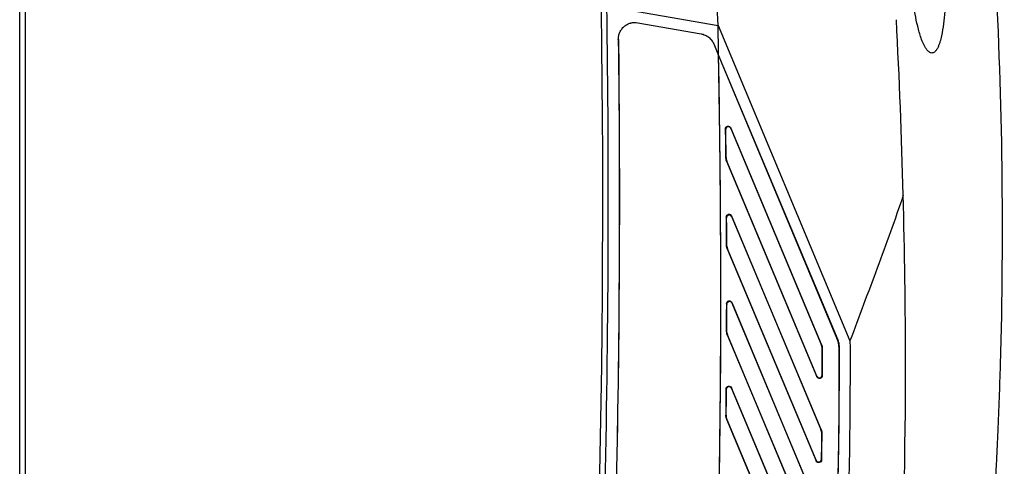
# Model space of a CAD drawing. Header units: millimetres. Extents: x -1263 to 1500, y -1080 to 1468.
# Tile 14 of 166: x -352 to -174, y 170 to 251. Entities that reach past the tile are written whole.
import ezdxf

# ---------------------------------------------------------------- set-up
doc = ezdxf.new("R2010")
doc.units = ezdxf.units.MM

msp = doc.modelspace()

# ---------------------------------------------------------------- linework, layer by layer
at = {"color": 7, "linetype": 'Continuous', "lineweight": 25}
for p, q in [((-351.568, -185.695), (-351.568, 463.305)), ((-350.568, 463.287), (-350.568, -186.678)), ((-245.618, 253.391), (-225.568, 249.855)), ((-240.014, 250.39), (-240.016, 250.381)), ((-240.016, 250.381), (-228.602, 248.368)), ((-240.014, 250.39), (-228.6, 248.377)), ((-225.568, 249.855), (-201.758, 193.041)), ((-243.547, 247.382), (-243.556, 247.382)), ((-228.602, 248.368), (-228.6, 248.377)), ((-226.341, 246.572), (-226.349, 246.568)), ((-226.349, 246.568), (-225.483, 244.501)), ((-226.341, 246.572), (-225.456, 244.459)), ((-225.473, 244.456), (-203.988, 193.187)), ((-225.456, 244.459), (-203.972, 193.194)), ((-224.199, 231.095), (-224.227, 231.23)), ((-206.908, 192.396), (-223.266, 231.428)), ((-223.266, 231.428), (-223.238, 231.294)), ((-223.238, 231.294), (-206.935, 192.391)), ((-224.166, 226.196), (-224.14, 226.201)), ((-223.985, 225.451), (-224.011, 225.445)), ((-224.011, 225.445), (-207.712, 186.552)), ((-207.738, 186.682), (-223.985, 225.451)), ((-224.047, 215.215), (-224.074, 215.347)), ((-206.98, 177.046), (-223.113, 215.542)), ((-223.113, 215.542), (-223.086, 215.41)), ((-223.086, 215.41), (-207.006, 177.041)), ((-224.05, 210.411), (-224.023, 210.416)), ((-223.868, 209.651), (-223.894, 209.646)), ((-223.894, 209.646), (-207.857, 171.378)), ((-207.881, 171.503), (-223.868, 209.651)), ((-224.009, 199.607), (-224.035, 199.737)), ((-207.298, 162.284), (-223.073, 199.928)), ((-223.073, 199.928), (-223.047, 199.798)), ((-223.047, 199.798), (-207.324, 162.28)), ((-224.045, 194.894), (-224.019, 194.899)), ((-223.863, 194.12), (-223.89, 194.115)), ((-223.89, 194.115), (-208.255, 156.807)), ((-208.276, 156.927), (-223.863, 194.12)), ((-206.935, 192.391), (-206.908, 192.396)), ((-203.988, 193.187), (-203.972, 193.194)), ((-203.737, 192.036), (-203.755, 192.036)), ((-206.753, 191.628), (-206.779, 191.622)), ((-207.712, 186.552), (-207.738, 186.682)), ((-206.777, 186.876), (-206.751, 186.746)), ((-224.079, 184.258), (-224.104, 184.385)), ((-207.864, 148.116), (-223.143, 184.573)), ((-223.143, 184.573), (-223.118, 184.445)), ((-223.118, 184.445), (-207.891, 148.111)), ((-224.147, 179.632), (-224.121, 179.637)), ((-223.966, 178.844), (-223.992, 178.839)), ((-223.992, 178.839), (-208.892, 142.807)), ((-208.912, 142.923), (-223.966, 178.844)), ((-207.006, 177.041), (-206.98, 177.046)), ((-206.825, 176.248), (-206.851, 176.243)), ((-207.857, 171.378), (-207.881, 171.503)), ((-206.92, 171.688), (-206.896, 171.563))]:
    msp.add_line(p, q, dxfattribs=at)
at = {"color": 7, "linetype": 'Continuous', "lineweight": 25, "flags": 128}
msp.add_lwpolyline([(-225.473, 244.456), (-225.478, 244.478), (-225.483, 244.501)], dxfattribs=at)
at = {"color": 7, "linetype": 'Continuous', "lineweight": 25}
for centre, radius, start, end in [((-2625.365, 218.648), 2379, 350.942959, 0.816507), ((-2625.365, 218.648), 2380, 356.537967, 0.836417), ((-1391.749, 188.149), 1200, 1.488392, 2.998612), ((-2425.038, 201.558), 2200, 1.117367, 1.257935)]:
    msp.add_arc(centre, radius, start, end, dxfattribs=at)
for points, knots in [([(-225.568, 249.855), (-225.679, 252.935), (-225.793, 256.015), (-226.013, 262.173), (-226.119, 265.253), (-226.209, 268.332)], [0, 0, 0, 0, 0.5, 0.5, 1, 1, 1, 1]), ([(-184.436, 261.341), (-184.407, 259.849), (-184.404, 258.358), (-184.466, 255.378), (-184.529, 253.89), (-184.709, 251.662), (-184.783, 250.918), (-184.976, 249.443), (-185.093, 248.71), (-185.331, 247.627), (-185.421, 247.268), (-185.583, 246.737), (-185.642, 246.562), (-185.774, 246.213), (-185.847, 246.04), (-186.013, 245.707), (-186.105, 245.545), (-186.271, 245.322), (-186.331, 245.252), (-186.461, 245.124), (-186.533, 245.066), (-186.687, 244.974), (-186.772, 244.939), (-186.947, 244.907), (-187.038, 244.909), (-187.213, 244.947), (-187.298, 244.983), (-187.455, 245.073), (-187.529, 245.129), (-187.735, 245.311), (-187.854, 245.452), (-188.072, 245.755), (-188.169, 245.913), (-188.438, 246.398), (-188.59, 246.737), (-188.865, 247.43), (-188.988, 247.784), (-189.212, 248.495), (-189.314, 248.853), (-189.598, 249.931), (-189.758, 250.656), (-190.045, 252.113), (-190.17, 252.846), (-190.511, 255.051), (-190.69, 256.533), (-190.993, 259.501), (-191.115, 260.988), (-191.219, 262.476)], [0, 0, 0, 0, 0.125, 0.125, 0.25, 0.25, 0.3125, 0.3125, 0.375, 0.375, 0.40625, 0.40625, 0.421875, 0.421875, 0.4375, 0.4375, 0.453125, 0.453125, 0.4609375, 0.4609375, 0.46875, 0.46875, 0.4765625, 0.4765625, 0.484375, 0.484375, 0.4921875, 0.4921875, 0.5, 0.5, 0.515625, 0.515625, 0.53125, 0.53125, 0.5625, 0.5625, 0.59375, 0.59375, 0.625, 0.625, 0.6875, 0.6875, 0.75, 0.75, 0.875, 0.875, 1, 1, 1, 1]), ([(-175.274, 171.492), (-175.189, 173.229), (-175.109, 174.967), (-174.862, 180.703), (-174.718, 184.699), (-173.915, 212.476), (-174.229, 236.194), (-175.528, 259.851)], [0, 0, 0, 0, 0.01715503, 0.01715503, 0.05663662, 0.05663662, 0.29169974, 0.29169974, 0.29169974, 0.29169974]), ([(-243.556, 247.382), (-243.558, 247.605), (-243.536, 247.824), (-243.446, 248.255), (-243.376, 248.468), (-243.193, 248.869), (-243.08, 249.058), (-242.812, 249.413), (-242.661, 249.574), (-242.325, 249.859), (-242.139, 249.985), (-241.749, 250.191), (-241.544, 250.272), (-240.902, 250.446), (-240.454, 250.467), (-240.014, 250.39)], [0, 0, 0, 0, 0.125, 0.125, 0.25, 0.25, 0.375, 0.375, 0.5, 0.5, 0.625, 0.625, 0.75, 0.75, 1, 1, 1, 1]), ([(-243.547, 247.382), (-243.55, 247.604), (-243.528, 247.823), (-243.437, 248.252), (-243.367, 248.465), (-243.185, 248.865), (-243.073, 249.054), (-242.806, 249.408), (-242.654, 249.568), (-242.32, 249.852), (-242.135, 249.978), (-241.745, 250.183), (-241.542, 250.263), (-240.901, 250.438), (-240.454, 250.458), (-240.016, 250.381)], [0, 0, 0, 0, 0.125, 0.125, 0.25, 0.25, 0.375, 0.375, 0.5, 0.5, 0.625, 0.625, 0.75, 0.75, 1, 1, 1, 1]), ([(-243.556, 247.382), (-243.224, 219.879), (-243.369, 192.376), (-244.61, 137.381), (-245.707, 109.896), (-247.28, 82.436)], [0, 0, 0, 0, 0.5, 0.5, 1, 1, 1, 1]), ([(-228.602, 248.368), (-228.353, 248.325), (-228.114, 248.25), (-227.654, 248.042), (-227.441, 247.912), (-227.051, 247.6), (-226.874, 247.417), (-226.574, 247.02), (-226.447, 246.801), (-226.349, 246.568)], [0, 0, 0, 0, 0.25, 0.25, 0.5, 0.5, 0.75, 0.75, 1, 1, 1, 1]), ([(-228.6, 248.377), (-228.351, 248.333), (-228.111, 248.258), (-227.65, 248.05), (-227.437, 247.919), (-227.045, 247.607), (-226.867, 247.423), (-226.566, 247.025), (-226.439, 246.805), (-226.341, 246.572)], [0, 0, 0, 0, 0.25, 0.25, 0.5, 0.5, 0.75, 0.75, 1, 1, 1, 1]), ([(-228.154, 85.002), (-228.092, 86.156), (-228.032, 87.311), (-227.973, 88.466), (-227.867, 90.513), (-227.765, 92.561), (-227.665, 94.609), (-227.565, 96.657), (-227.468, 98.705), (-227.375, 100.753), (-227.281, 102.801), (-227.19, 104.849), (-227.101, 106.898), (-227.057, 107.922), (-227.014, 108.946), (-226.971, 109.97), (-226.886, 112.019), (-226.803, 114.067), (-226.724, 116.116), (-226.644, 118.165), (-226.567, 120.214), (-226.493, 122.263), (-226.42, 124.312), (-226.349, 126.361), (-226.28, 128.41), (-226.212, 130.459), (-226.147, 132.508), (-226.085, 134.557), (-226.022, 136.607), (-225.962, 138.656), (-225.906, 140.706), (-225.877, 141.73), (-225.85, 142.755), (-225.823, 143.78), (-225.769, 145.83), (-225.718, 147.879), (-225.67, 149.929), (-225.622, 151.979), (-225.577, 154.028), (-225.534, 156.078), (-225.492, 158.128), (-225.452, 160.178), (-225.416, 162.228), (-225.379, 164.278), (-225.345, 166.328), (-225.314, 168.378), (-225.283, 170.428), (-225.255, 172.478), (-225.23, 174.528), (-225.218, 175.553), (-225.206, 176.578), (-225.194, 177.603), (-225.172, 179.653), (-225.153, 181.704), (-225.136, 183.754), (-225.119, 185.804), (-225.106, 187.854), (-225.095, 189.904), (-225.084, 191.955), (-225.076, 194.005), (-225.071, 196.055), (-225.066, 198.105), (-225.063, 200.156), (-225.064, 202.206), (-225.065, 204.256), (-225.068, 206.307), (-225.074, 208.357), (-225.078, 209.382), (-225.081, 210.407), (-225.086, 211.432), (-225.095, 213.482), (-225.107, 215.533), (-225.122, 217.583), (-225.137, 219.633), (-225.155, 221.683), (-225.176, 223.734), (-225.196, 225.784), (-225.22, 227.834), (-225.246, 229.884), (-225.273, 231.934), (-225.302, 233.984), (-225.334, 236.034), (-225.366, 238.084), (-225.401, 240.134), (-225.439, 242.184), (-225.453, 242.956), (-225.468, 243.729), (-225.483, 244.501)], [0.01652123, 0.01652123, 0.01652123, 0.01652123, 0.01999015, 0.01999015, 0.01999015, 0.02614097, 0.02614097, 0.02614097, 0.03229178, 0.03229178, 0.03229178, 0.0384426, 0.0384426, 0.0384426, 0.041518, 0.041518, 0.041518, 0.04766882, 0.04766882, 0.04766882, 0.05381963, 0.05381963, 0.05381963, 0.05997045, 0.05997045, 0.05997045, 0.06612126, 0.06612126, 0.06612126, 0.07227208, 0.07227208, 0.07227208, 0.07534748, 0.07534748, 0.07534748, 0.0814983, 0.0814983, 0.0814983, 0.08764912, 0.08764912, 0.08764912, 0.09379993, 0.09379993, 0.09379993, 0.09995075, 0.09995075, 0.09995075, 0.10610156, 0.10610156, 0.10610156, 0.10917697, 0.10917697, 0.10917697, 0.11532778, 0.11532778, 0.11532778, 0.1214786, 0.1214786, 0.1214786, 0.12762942, 0.12762942, 0.12762942, 0.13378023, 0.13378023, 0.13378023, 0.13993105, 0.13993105, 0.13993105, 0.14300645, 0.14300645, 0.14300645, 0.14915727, 0.14915727, 0.14915727, 0.15530808, 0.15530808, 0.15530808, 0.1614589, 0.1614589, 0.1614589, 0.16760972, 0.16760972, 0.16760972, 0.17376053, 0.17376053, 0.17376053, 0.17607804, 0.17607804, 0.17607804, 0.17607804]), ([(-224.227, 231.23), (-224.229, 231.346), (-224.19, 231.46), (-224.045, 231.641), (-223.943, 231.704), (-223.716, 231.75), (-223.596, 231.733), (-223.392, 231.624), (-223.311, 231.535), (-223.266, 231.428)], [0, 0, 0, 0, 0.25, 0.25, 0.5, 0.5, 0.75, 0.75, 1, 1, 1, 1]), ([(-223.238, 231.294), (-223.283, 231.401), (-223.364, 231.49), (-223.569, 231.598), (-223.688, 231.616), (-223.914, 231.569), (-224.018, 231.506), (-224.162, 231.326), (-224.201, 231.212), (-224.199, 231.095)], [0, 0, 0, 0, 0.25, 0.25, 0.5, 0.5, 0.75, 0.75, 1, 1, 1, 1]), ([(-192.153, 219.296), (-192.892, 217.08), (-193.655, 214.875), (-195.222, 210.484), (-196.026, 208.298), (-198.473, 201.755), (-200.15, 197.414), (-201.758, 193.041)], [0, 0, 0, 0, 0.25, 0.25, 0.5, 0.5, 1, 1, 1, 1]), ([(-191.746, 183.113), (-191.737, 185.033), (-191.722, 197.122), (-191.885, 209.176), (-192.149, 219.307)], [0.20943654, 0.20943654, 0.20943654, 0.20943654, 0.23699285, 0.38288047, 0.38288047, 0.38288047, 0.38288047]), ([(-224.074, 215.347), (-224.075, 215.463), (-224.035, 215.576), (-223.89, 215.755), (-223.787, 215.818), (-223.561, 215.863), (-223.442, 215.846), (-223.238, 215.737), (-223.157, 215.649), (-223.113, 215.542)], [0, 0, 0, 0, 0.25, 0.25, 0.5, 0.5, 0.75, 0.75, 1, 1, 1, 1]), ([(-223.086, 215.41), (-223.13, 215.516), (-223.211, 215.605), (-223.415, 215.714), (-223.534, 215.731), (-223.76, 215.686), (-223.863, 215.623), (-224.008, 215.444), (-224.048, 215.331), (-224.047, 215.215)], [0, 0, 0, 0, 0.25, 0.25, 0.5, 0.5, 0.75, 0.75, 1, 1, 1, 1]), ([(-224.035, 199.737), (-224.035, 199.852), (-223.995, 199.964), (-223.848, 200.143), (-223.746, 200.205), (-223.52, 200.249), (-223.401, 200.231), (-223.199, 200.123), (-223.118, 200.035), (-223.073, 199.928)], [0, 0, 0, 0, 0.25, 0.25, 0.5, 0.5, 0.75, 0.75, 1, 1, 1, 1]), ([(-223.047, 199.798), (-223.092, 199.905), (-223.172, 199.993), (-223.376, 200.102), (-223.494, 200.119), (-223.72, 200.075), (-223.823, 200.013), (-223.968, 199.835), (-224.009, 199.722), (-224.009, 199.607)], [0, 0, 0, 0, 0.25, 0.25, 0.5, 0.5, 0.75, 0.75, 1, 1, 1, 1]), ([(-203.755, 192.036), (-203.743, 187.935), (-203.752, 183.834), (-203.82, 175.633), (-203.885, 171.534), (-204.173, 159.238), (-204.491, 151.042), (-205.378, 134.66), (-205.946, 126.477), (-206.986, 114.217), (-207.363, 110.134), (-207.977, 104.013), (-208.189, 101.973), (-208.628, 97.895), (-208.855, 95.857), (-209.078, 93.818)], [0.380314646, 0.380314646, 0.380314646, 0.380314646, 0.392618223, 0.392618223, 0.404921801, 0.404921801, 0.429528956, 0.429528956, 0.454136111, 0.454136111, 0.466439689, 0.466439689, 0.472591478, 0.472591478, 0.478743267, 0.478743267, 0.478743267, 0.478743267]), ([(-203.737, 192.036), (-203.726, 187.935), (-203.734, 183.834), (-203.802, 175.633), (-203.867, 171.534), (-204.156, 159.236), (-204.474, 151.039), (-205.36, 134.658), (-205.929, 126.475), (-206.969, 114.215), (-207.535, 108.089), (-208.171, 101.971), (-208.611, 97.893), (-208.837, 95.855), (-209.061, 93.817)], [0, 0, 0, 0, 0.125, 0.125, 0.25, 0.25, 0.5, 0.5, 0.75, 0.75, 0.875, 0.9375, 0.9375, 1, 1, 1, 1]), ([(-201.758, 193.041), (-201.746, 189.751), (-201.749, 184.83), (-201.97, 153.114), (-203.667, 124.787), (-206.589, 98.169)], [0.2994781, 0.2994781, 0.2994781, 0.2994781, 0.35532415, 0.38291841, 0.83605944, 0.83605944, 0.83605944, 0.83605944]), ([(-207.738, 186.682), (-207.693, 186.575), (-207.613, 186.487), (-207.409, 186.379), (-207.291, 186.362), (-207.065, 186.407), (-206.963, 186.47), (-206.818, 186.648), (-206.777, 186.76), (-206.777, 186.876)], [0, 0, 0, 0, 0.25, 0.25, 0.5, 0.5, 0.75, 0.75, 1, 1, 1, 1]), ([(-206.751, 186.746), (-206.751, 186.63), (-206.791, 186.518), (-206.937, 186.339), (-207.039, 186.278), (-207.265, 186.232), (-207.384, 186.249), (-207.587, 186.357), (-207.667, 186.446), (-207.712, 186.552)], [0, 0, 0, 0, 0.25, 0.25, 0.5, 0.5, 0.75, 0.75, 1, 1, 1, 1]), ([(-224.104, 184.385), (-224.103, 184.501), (-224.063, 184.612), (-223.916, 184.79), (-223.813, 184.851), (-223.588, 184.895), (-223.47, 184.876), (-223.268, 184.768), (-223.187, 184.68), (-223.143, 184.573)], [0, 0, 0, 0, 0.25, 0.25, 0.5, 0.5, 0.75, 0.75, 1, 1, 1, 1]), ([(-223.118, 184.445), (-223.162, 184.552), (-223.242, 184.64), (-223.445, 184.749), (-223.563, 184.767), (-223.788, 184.723), (-223.891, 184.662), (-224.037, 184.484), (-224.078, 184.373), (-224.079, 184.258)], [0, 0, 0, 0, 0.25, 0.25, 0.5, 0.5, 0.75, 0.75, 1, 1, 1, 1]), ([(-197.618, 88.651), (-193.846, 120.015), (-191.896, 151.527), (-191.746, 183.11), (-191.746, 183.113)], [0.38288047, 0.38288047, 0.38288047, 0.38288047, 0.83602149, 0.83605944, 0.83605944, 0.83605944, 0.83605944]), ([(-206.851, 176.243), (-206.849, 176.38), (-206.861, 176.516), (-206.913, 176.782), (-206.953, 176.914), (-207.006, 177.041)], [0, 0, 0, 0, 0.5, 0.5, 1, 1, 1, 1]), ([(-206.98, 177.046), (-206.927, 176.919), (-206.887, 176.789), (-206.835, 176.523), (-206.823, 176.385), (-206.825, 176.248)], [0, 0, 0, 0, 0.5, 0.5, 1, 1, 1, 1]), ([(-207.881, 171.503), (-207.836, 171.397), (-207.757, 171.309), (-207.555, 171.201), (-207.437, 171.183), (-207.212, 171.227), (-207.11, 171.287), (-206.963, 171.463), (-206.922, 171.573), (-206.92, 171.688)], [0, 0, 0, 0, 0.25, 0.25, 0.5, 0.5, 0.75, 0.75, 1, 1, 1, 1]), ([(-206.896, 171.563), (-206.898, 171.449), (-206.94, 171.338), (-207.087, 171.162), (-207.189, 171.101), (-207.414, 171.058), (-207.531, 171.076), (-207.733, 171.184), (-207.812, 171.272), (-207.857, 171.378)], [0, 0, 0, 0, 0.25, 0.25, 0.5, 0.5, 0.75, 0.75, 1, 1, 1, 1]), ([(-175.531, 166.573), (-175.455, 167.942), (-175.367, 169.624), (-175.282, 171.348), (-175.274, 171.492)], [0.291699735, 0.291699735, 0.291699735, 0.291699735, 0.307298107, 0.308723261, 0.308723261, 0.308723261, 0.308723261])]:
    msp.add_open_spline(points, degree=3, knots=knots, dxfattribs=at)
for points in [[(-243.547, 247.382), (-242.883, 192.379), (-244.126, 137.353), (-247.271, 82.436)], [(-228.144, 85.014), (-225.328, 138.106), (-224.437, 191.299), (-225.473, 244.456)], [(-224.227, 231.23), (-224.205, 229.552), (-224.185, 227.874), (-224.166, 226.196)], [(-224.14, 226.201), (-224.158, 227.833), (-224.178, 229.464), (-224.199, 231.095)], [(-224.011, 225.445), (-224.112, 225.685), (-224.164, 225.936), (-224.166, 226.196)], [(-224.14, 226.201), (-224.137, 225.941), (-224.086, 225.691), (-223.985, 225.451)], [(-224.074, 215.347), (-224.064, 213.702), (-224.056, 212.056), (-224.05, 210.411)], [(-224.023, 210.416), (-224.029, 212.016), (-224.037, 213.615), (-224.047, 215.215)], [(-223.894, 209.646), (-223.997, 209.891), (-224.049, 210.146), (-224.05, 210.411)], [(-224.023, 210.416), (-224.022, 210.151), (-223.971, 209.896), (-223.868, 209.651)], [(-224.035, 199.737), (-224.036, 198.122), (-224.04, 196.508), (-224.045, 194.894)], [(-224.019, 194.899), (-224.014, 196.468), (-224.01, 198.038), (-224.009, 199.607)], [(-223.89, 194.115), (-223.994, 194.363), (-224.046, 194.625), (-224.045, 194.894)], [(-224.019, 194.899), (-224.02, 194.63), (-223.967, 194.368), (-223.863, 194.12)], [(-206.779, 191.622), (-206.78, 191.889), (-206.832, 192.145), (-206.935, 192.391)], [(-206.908, 192.396), (-206.806, 192.15), (-206.754, 191.894), (-206.753, 191.628)], [(-203.755, 192.036), (-203.756, 192.43), (-203.835, 192.824), (-203.988, 193.187)], [(-203.972, 193.194), (-203.818, 192.828), (-203.738, 192.433), (-203.737, 192.036)], [(-206.779, 191.622), (-206.775, 190.04), (-206.774, 188.458), (-206.777, 186.876)], [(-206.751, 186.746), (-206.748, 188.373), (-206.749, 190.001), (-206.753, 191.628)], [(-224.104, 184.385), (-224.117, 182.801), (-224.131, 181.216), (-224.147, 179.632)], [(-224.121, 179.637), (-224.105, 181.177), (-224.091, 182.717), (-224.079, 184.258)], [(-223.992, 178.839), (-224.098, 179.091), (-224.15, 179.358), (-224.147, 179.632)], [(-224.121, 179.637), (-224.124, 179.363), (-224.071, 179.096), (-223.966, 178.844)], [(-206.851, 176.243), (-206.87, 174.724), (-206.893, 173.206), (-206.92, 171.688)], [(-206.896, 171.563), (-206.868, 173.125), (-206.844, 174.686), (-206.825, 176.248)]]:
    msp.add_open_spline(points, degree=3, dxfattribs=at)

doc.saveas('drawing.dxf')
